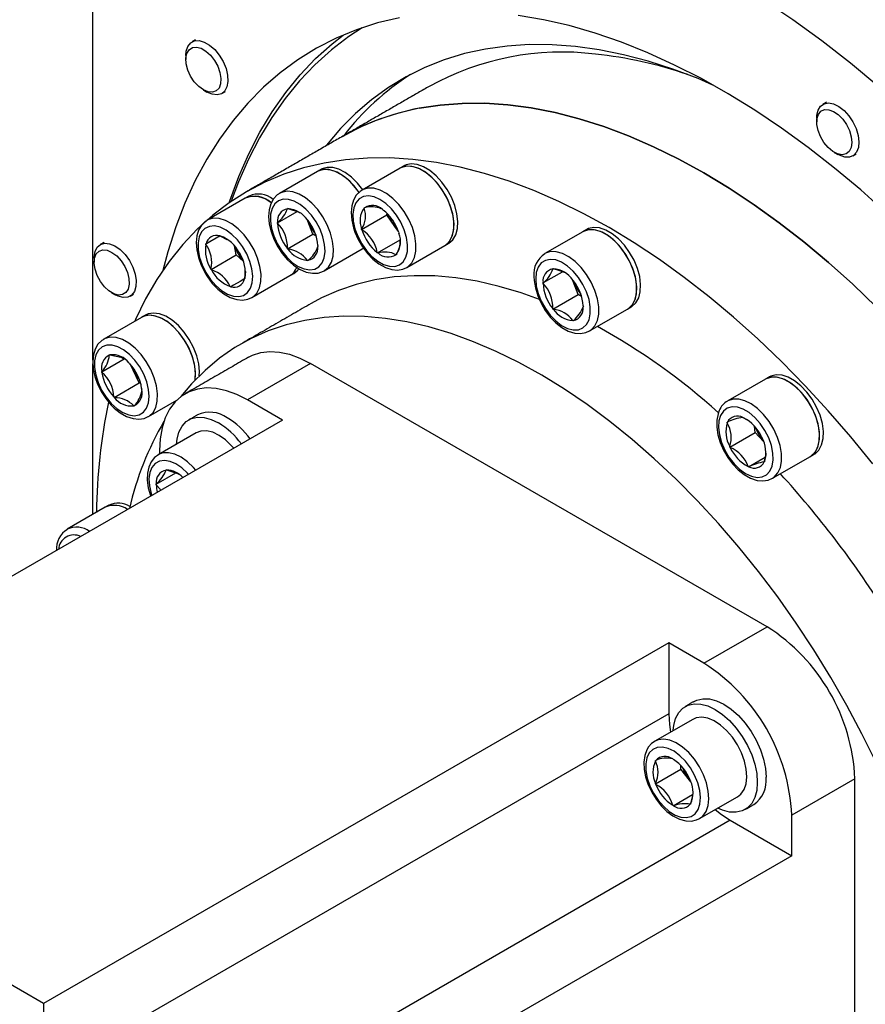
# Model space of a CAD drawing. Header units: millimetres. Extents: x 22 to 588, y 6 to 414.
# Tile 18 of 51: x 454.98 to 463.5, y 108.96 to 118.88. Entities that reach past the tile are written whole.
import ezdxf

# ---------------------------------------------------------------- set-up
doc = ezdxf.new("R2010")
doc.units = ezdxf.units.MM

msp = doc.modelspace()

# ---------------------------------------------------------------- linework, layer by layer
at = {"color": 7, "linetype": 'Continuous', "lineweight": 30}
for p, q in [((455.7209297, 115.4539109), (455.7209297, 120.2779468)), ((456.7550911, 118.679361), (456.7197341, 118.6589498)), ((456.6575928, 118.5215935), (456.6575928, 118.480776)), ((456.8343398, 118.1746071), (456.8696884, 118.1541893)), ((457.0197101, 118.1393178), (457.0550671, 118.1597289)), ((463.1066086, 118.0507536), (463.0712516, 118.0303425)), ((463.009106, 117.8929885), (463.0091103, 117.8521686)), ((463.1858573, 117.5459997), (463.2212058, 117.5255868)), ((463.3712275, 117.5107153), (463.4065845, 117.5311265)), ((457.98293, 117.3533171), (457.6010922, 117.1328869)), ((458.814226, 117.3865245), (458.4323882, 117.1660943)), ((457.254291, 117.0834317), (456.8724532, 116.8630014)), ((457.606036, 117.1356201), (457.6010922, 117.1328869)), ((457.6794853, 116.9787411), (457.6815842, 116.9817296)), ((457.6815842, 116.9817296), (457.6857905, 116.9793014)), ((458.4524543, 116.9843693), (458.4530022, 116.9888616)), ((458.4530022, 116.9888616), (458.4568839, 116.9884799)), ((458.6377066, 116.970584), (458.6415883, 116.9701974)), ((458.6415883, 116.9701974), (458.6449221, 116.9653186)), ((457.5795256, 116.8365118), (457.7767518, 116.9503681)), ((457.8851156, 116.8519405), (457.8778157, 116.8707506)), ((457.878705, 116.8696921), (457.8851156, 116.8519405)), ((457.8815078, 116.8663162), (457.8857098, 116.8638904)), ((457.8857098, 116.8638904), (457.887813, 116.8584761)), ((458.426357, 116.7705466), (458.6809155, 116.9175001)), ((458.6809155, 116.9175001), (458.6827531, 116.9325343)), ((458.761888, 116.7990069), (458.6809155, 116.9175001)), ((457.5795256, 116.8365118), (457.5816245, 116.8395052)), ((457.5816245, 116.8310999), (457.5795256, 116.8365118)), ((457.9361428, 116.7204131), (457.8851156, 116.8519405)), ((458.426357, 116.7705466), (458.4269049, 116.7750437)), ((458.4296908, 116.7656678), (458.426357, 116.7705466)), ((458.797245, 116.747272), (458.761888, 116.7990069)), ((456.8578409, 116.6236191), (457.0021981, 116.7069547)), ((456.9992099, 116.7052514), (457.0021812, 116.7069672)), ((457.0021812, 116.7069672), (457.00624, 116.7033685)), ((457.00624, 116.7033685), (457.0697637, 116.6684902)), ((457.6815842, 116.5734596), (457.9361428, 116.7204131)), ((457.9701511, 116.7007806), (457.9361428, 116.7204131)), ((458.588302, 116.533565), (458.8154778, 116.6647108)), ((458.8001953, 116.7380971), (458.8035291, 116.7332183)), ((458.8035291, 116.7332183), (458.8029812, 116.7287212)), ((460.6542942, 116.7469326), (460.2724564, 116.5265023)), ((455.8312491, 116.6371504), (455.7958921, 116.6167392)), ((456.8578409, 116.6236191), (456.8608123, 116.625335)), ((456.8589283, 116.6183045), (456.8578409, 116.6236191)), ((457.1652305, 116.5123877), (457.1464794, 116.6040332)), ((457.6815842, 116.5734596), (457.6794853, 116.5788715)), ((457.6857905, 116.5710314), (457.6815842, 116.5734596)), ((457.9856695, 116.606255), (457.9877727, 116.6008358)), ((457.9877727, 116.6008358), (457.9856695, 116.5978497)), ((458.0510561, 116.3534437), (458.4328939, 116.5738739)), ((458.8823522, 116.3866511), (459.26419, 116.6070814)), ((455.7337465, 116.4793853), (455.7337508, 116.4385654)), ((456.910672, 116.3654342), (457.1652305, 116.5123877)), ((457.2351943, 116.4503502), (457.1652305, 116.5123877)), ((457.1952897, 116.5357364), (457.1993484, 116.5321377)), ((457.1993484, 116.5321377), (457.2004358, 116.5268231)), ((457.8857098, 116.4556204), (457.8815078, 116.4580462)), ((457.887813, 116.4586065), (457.8857098, 116.4556204)), ((458.588302, 116.533565), (458.5849682, 116.5384439)), ((458.5921837, 116.5331785), (458.588302, 116.533565)), ((458.7768881, 116.5149009), (458.7730064, 116.5152826)), ((458.777436, 116.5193932), (458.7768881, 116.5149009)), ((456.910672, 116.3654342), (456.9095846, 116.3707488)), ((456.9147307, 116.3618354), (456.910672, 116.3654342)), ((460.3508495, 116.3723566), (460.3529484, 116.3753451)), ((460.3529484, 116.3753451), (460.3571505, 116.3729193)), ((457.2521795, 116.2739576), (457.2492081, 116.2722417)), ((457.2510921, 116.2792722), (457.2521795, 116.2739576)), ((457.3224172, 116.0835582), (457.704255, 116.3039885)), ((460.2508856, 116.2301297), (460.4478168, 116.3438156)), ((460.5564756, 116.2455583), (460.5491757, 116.2643684)), ((460.5500692, 116.2633075), (460.5564756, 116.2455583)), ((460.552872, 116.2599316), (460.557074, 116.2575059)), ((457.1078434, 116.1906022), (457.1037847, 116.1942009)), ((457.1108147, 116.192318), (457.1078434, 116.1906022)), ((460.2508856, 116.2301297), (460.2529887, 116.2331206)), ((460.2529887, 116.2247154), (460.2508856, 116.2301297)), ((460.607507, 116.1140286), (460.5564756, 116.2455583)), ((460.557074, 116.2575059), (460.559173, 116.252094)), ((455.9104978, 116.1323965), (455.9458464, 116.1119836)), ((456.0958681, 116.0971072), (456.131225, 116.1175183)), ((460.3529484, 115.9670751), (460.607507, 116.1140286)), ((460.641511, 116.0943984), (460.607507, 116.1140286)), ((460.3529484, 115.9670751), (460.3508495, 115.9724869)), ((460.3571505, 115.9646493), (460.3529484, 115.9670751)), ((460.6570337, 115.9998704), (460.6591368, 115.9944512)), ((460.6591368, 115.9944512), (460.6570337, 115.9914652)), ((460.7224161, 115.7470615), (461.1042539, 115.9674918)), ((456.2119784, 115.8837906), (455.8301406, 115.6633604)), ((460.557074, 115.8492358), (460.552872, 115.8516616)), ((460.559173, 115.8522244), (460.557074, 115.8492358)), ((455.8103189, 115.3352091), (456.0375242, 115.4663719)), ((455.8868239, 115.5043335), (455.8884339, 115.5078865)), ((455.8884339, 115.5078865), (455.8926022, 115.5061178)), ((455.7209297, 113.8980646), (455.7209297, 115.4161092)), ((456.0866463, 115.4235972), (456.0908104, 115.421826)), ((456.0908104, 115.421826), (456.0933687, 115.4164993)), ((456.1270104, 115.3527948), (456.0998551, 115.4093342)), ((457.9129578, 115.4200789), (457.2765657, 115.0526976)), ((462.5091517, 112.7667526), (457.9129578, 115.4200789)), ((455.8103189, 115.3352091), (455.811929, 115.338767)), ((455.8128773, 115.3298824), (455.8103189, 115.3352091)), ((456.189139, 115.2234246), (456.1270104, 115.3527948)), ((455.9345805, 115.0764711), (456.189139, 115.2234246)), ((456.2030517, 115.2175101), (456.189139, 115.2234246)), ((456.2125179, 115.1684122), (456.2150762, 115.1630856)), ((462.4943581, 115.2620295), (462.1125203, 115.0415992)), ((455.9345805, 115.0764711), (455.9320222, 115.0817978)), ((455.9387488, 115.0746975), (455.9345805, 115.0764711)), ((456.2150762, 115.1630856), (456.2134662, 115.1595277)), ((456.1369612, 114.9904081), (456.1327929, 114.9921769)), ((456.138567, 114.9939636), (456.1369612, 114.9904081)), ((456.2801046, 114.8839172), (456.5652617, 115.0485349)), ((457.6301229, 114.8485933), (457.2765657, 115.0526976)), ((462.2651004, 114.8754342), (462.2684342, 114.8764639)), ((462.2684342, 114.8764639), (462.2723159, 114.8723687)), ((457.6301229, 114.8485933), (451.3368693, 111.2155753)), ((462.1064933, 114.8264577), (462.1098272, 114.8274873)), ((462.1070413, 114.8213279), (462.1064933, 114.8264577)), ((462.3876929, 114.7243347), (462.3807513, 114.7892423)), ((456.7612909, 114.720425), (456.3794531, 114.4999948)), ((462.1331344, 114.5773812), (462.3876929, 114.7243347)), ((462.4735798, 114.6336712), (462.3876929, 114.7243347)), ((462.4531385, 114.6814912), (462.4570203, 114.6773911)), ((462.4570203, 114.6773911), (462.4575682, 114.6722663)), ((462.1331344, 114.5773812), (462.1325865, 114.582506)), ((462.1370161, 114.5732811), (462.1331344, 114.5773812)), ((456.392683, 114.5422771), (456.392683, 114.5076292)), ((462.3217204, 114.3783085), (462.4907925, 114.4759117)), ((462.5624843, 114.262156), (462.9443221, 114.4825863)), ((462.3217204, 114.3783085), (462.3178387, 114.3824037)), ((462.3250543, 114.3793381), (462.3217204, 114.3783085)), ((462.4836655, 114.4283122), (462.4803317, 114.4272826)), ((462.4831134, 114.4334444), (462.4836655, 114.4283122)), ((456.3578866, 114.2036197), (456.5551128, 114.317476)), ((456.4578463, 114.3458442), (456.4599494, 114.3488351)), ((456.4599494, 114.3488351), (456.4641514, 114.3464093)), ((456.3578866, 114.2036197), (456.3599897, 114.2066058)), ((456.3599897, 114.1982006), (456.3578866, 114.2036197)), ((455.8459667, 113.9702419), (455.4641289, 113.7498116)), ((461.8727596, 112.3993713), (462.5091517, 112.7667526)), ((461.5192065, 112.6034731), (455.2259529, 108.9704551)), ((461.8727596, 112.3993713), (461.5192065, 112.6034731)), ((461.5192065, 112.6034731), (461.5192065, 111.8889982)), ((461.5192065, 111.8889982), (455.2259529, 108.2559802)), ((461.7612938, 111.8339848), (461.379456, 111.6135545)), ((461.3852343, 111.4192471), (461.3888758, 111.4195736)), ((461.3852343, 111.4143948), (461.3852343, 111.4192471)), ((461.5583736, 111.4347306), (461.5620109, 111.4350546)), ((461.5620109, 111.4350546), (461.5656523, 111.4305287)), ((461.3852343, 111.1835353), (461.6397929, 111.3304888)), ((461.6397929, 111.3304888), (461.6397929, 111.3697847)), ((461.7281832, 111.2205329), (461.6397929, 111.3304888)), ((455.2259529, 108.9704551), (451.3368693, 111.2155753)), ((461.7281832, 111.2205329), (461.7403257, 111.2061352)), ((461.7407978, 111.2048406), (461.7281832, 111.2205329)), ((461.7351501, 111.2196737), (461.7387874, 111.2151453)), ((461.7387874, 111.2151453), (461.7387874, 111.2102929)), ((463.3930385, 111.2358206), (462.7566464, 110.8684392)), ((463.3930385, 105.9283055), (463.3930385, 111.2358206)), ((461.3852343, 111.1835353), (461.3852343, 111.1883876)), ((461.3888758, 111.1790045), (461.3852343, 111.1835353)), ((461.5620109, 110.963626), (461.759119, 111.0774141)), ((461.82942, 110.8341065), (462.2112578, 111.0545368)), ((461.5620109, 110.963626), (461.5583736, 110.9681495)), ((461.5656523, 110.9639476), (461.5620109, 110.963626)), ((461.7387874, 110.9794334), (461.7351501, 110.9791046)), ((461.7387874, 110.9842858), (461.7387874, 110.9794334)), ((462.1379265, 110.8173486), (455.8446728, 107.1843307)), ((461.8234393, 110.8308378), (461.82942, 110.8341065)), ((462.1379265, 110.8173486), (462.7566464, 110.4601692)), ((462.7566464, 110.4601692), (462.7566464, 110.8684392)), ((462.7566464, 110.4601692), (456.4633928, 106.8271512)), ((455.2259529, 108.9704551), (455.2259529, 108.2559802))]:
    msp.add_line(p, q, dxfattribs=at)
at = {"color": 7, "linetype": 'Continuous', "lineweight": 30, "flags": 128}
for points in [[(467.9659042, 111.9495571), (467.81552, 112.3270319), (467.6544347, 112.7029312), (467.4829476, 113.0765616), (467.3013748, 113.4472295), (467.1100534, 113.8142486), (466.9093417, 114.1769353), (466.6996105, 114.534613), (466.4812477, 114.8866297), (466.254662, 115.232316), (466.0202708, 115.5710419), (465.778508, 115.9021771), (465.5298248, 116.225106), (465.2746846, 116.5392298), (465.0135554, 116.8439624), (464.746926, 117.138739), (464.4752937, 117.4230147), (464.199156, 117.696259), (463.919027, 117.9579706), (463.6354335, 118.2076557), (463.3488939, 118.4448543), (463.0599394, 118.6691333), (462.7691135, 118.8800621), (462.4769515, 119.0772635)], [(458.8071833, 118.9030177), (458.587046, 118.8498912), (458.374411, 118.7808017), (458.1697332, 118.6959003), (457.9734596, 118.5953766), (457.7860115, 118.4794402), (457.6077977, 118.3483464), (457.4392061, 118.2023728), (457.2805991, 118.0418455), (457.1323181, 117.8671076), (456.9946875, 117.6785364), (456.8680068, 117.4765432), (456.7525455, 117.261561), (456.6485608, 117.0340549), (456.5562676, 116.7945284), (456.4758767, 116.5434829), (456.4254564, 116.3559079)], [(463.712499, 116.9346529), (463.4522675, 117.1672791), (463.188993, 117.3875915), (462.9232529, 117.5951109), (462.6556204, 117.7893846), (462.3866772, 117.9699943), (462.1170006, 118.1365481), (461.8471806, 118.2886859), (461.5777948, 118.4260793), (461.3094332, 118.5484315), (461.0426774, 118.6554747), (460.7780963, 118.746978), (460.5162717, 118.8227418), (460.2577682, 118.8826055), (460.0031464, 118.9264354)], [(458.4333955, 118.8018231), (458.2971811, 118.7117398), (458.1224108, 118.5777238), (457.9572921, 118.4289958), (457.8021874, 118.265882), (457.6574299, 118.0887354), (457.5233312, 117.8979403), (457.4001866, 117.6939057), (457.2882572, 117.4770793), (457.1877917, 117.2479308), (457.1146543, 117.0527369)], [(456.6575928, 118.5215935), (456.6613481, 118.5653259), (456.6777812, 118.614238), (456.7062724, 118.6496381), (456.7450349, 118.6692921), (456.7916324, 118.6719733), (456.8431359, 118.6575135), (456.8963084, 118.6268177), (456.947816, 118.5818104), (456.9944094, 118.5253312), (457.0331718, 118.4609231), (457.0616673, 118.3926252), (457.0780961, 118.3247424), (457.0814384, 118.261533), (457.0714707, 118.206971), (457.0488336, 118.1644779), (457.0149391, 118.136733), (456.9719198, 118.1254741), (456.9224773, 118.1314145), (456.8697221, 118.1541699), (456.8697221, 118.1541699)], [(457.0937073, 117.0383026), (457.1007332, 117.0593894), (457.1900677, 117.3018455), (457.2911527, 117.532403), (457.4037648, 117.7505581), (457.5276682, 117.9558436), (457.6625886, 118.1478093), (457.8082355, 118.3260438), (457.9642926, 118.4901554), (458.1304229, 118.6397984), (458.2424787, 118.7282782)], [(456.8343694, 118.1745901), (456.786676, 118.209691), (456.7425187, 118.257332), (456.7051766, 118.3139751), (456.6774145, 118.3754154), (456.6612891, 118.4371075), (456.6580059, 118.4944668), (456.6678008, 118.5432444), (456.689949, 118.5798193), (456.7228066, 118.6014804), (456.763942, 118.6066189), (456.8102993, 118.5948525), (456.8584394, 118.5670618), (456.9047967, 118.5253051), (456.9459321, 118.4726728), (456.9787897, 118.4130751), (457.0009421, 118.350926), (457.0107371, 118.2908394), (457.0074496, 118.2372733), (456.9913284, 118.1941968), (456.9635663, 118.1648099), (456.92622, 118.1512835), (456.8820627, 118.1546254), (456.8343694, 118.1745901)], [(461.9638136, 118.2247014), (461.813598, 118.2886173), (461.5609614, 118.3846333), (461.3107018, 118.4652408), (461.0634094, 118.53025), (460.8196573, 118.5795051), (460.5800188, 118.6128992), (460.3450501, 118.6303447), (460.1152992, 118.6318124), (459.8913056, 118.6172878), (459.6735918, 118.5868099), (459.4626637, 118.5404518), (459.2590185, 118.4783205), (459.0631284, 118.4005573), (458.8754485, 118.3073471), (458.6964255, 118.1989089), (458.5264684, 118.0754936), (458.3659816, 117.9373882), (458.2153361, 117.784914), (458.0748818, 117.6184337), (458.0698579, 117.6119797)], [(463.009106, 117.8929885), (463.0103873, 117.919134), (463.0227995, 117.9716716), (463.047683, 118.0115732), (463.0834699, 118.0363324), (463.1279138, 118.044389), (463.1782203, 118.0352341), (463.2312326, 118.009449), (463.2836127, 117.9686542), (463.3320773, 117.9154069), (463.3735751, 117.8530601), (463.4055014, 117.7855267), (463.4258541, 117.717048), (463.4333436, 117.6519312), (463.4275104, 117.5942669), (463.408713, 117.5476785), (463.3781396, 117.5150913), (463.3377039, 117.4985545), (463.2899516, 117.4991048), (463.2378833, 117.5167135), (463.2212058, 117.5255868)], [(463.6117428, 115.9866751), (463.3711728, 116.2173246), (463.126995, 116.4363175), (462.8797911, 116.643128), (462.6301637, 116.8372526), (462.3787114, 117.0182289), (462.1260411, 117.1856141), (461.8727596, 117.3390092), (461.6194781, 117.4780467), (461.3668077, 117.6023885), (461.1153554, 117.7117328), (460.8657281, 117.8058219), (460.6185241, 117.8844269), (460.3743464, 117.9473557), (460.1337764, 117.9944623), (459.8973916, 118.0256325), (459.6657736, 118.0407787), (459.4394661, 118.0398838), (459.2190212, 118.0229358), (459.0049742, 117.989981), (458.7978309, 117.9410973), (458.598097, 117.8764063), (458.4062529, 117.7960543), (458.2230574, 117.7004159)], [(459.0049742, 117.989981), (459.2190212, 118.0229358), (459.4394661, 118.0398838), (459.6657736, 118.0407787), (459.8973916, 118.0256325), (460.1337764, 117.9944623), (460.3743464, 117.9473557), (460.6185241, 117.8844269), (460.8657281, 117.8058219), (461.1153554, 117.7117328), (461.3668077, 117.6023885), (461.6194781, 117.4780467), (461.8727596, 117.3390092), (462.1260411, 117.1856141), (462.3787114, 117.0182289), (462.6301637, 116.8372526), (462.8797911, 116.643128), (463.126995, 116.4363175), (463.3711728, 116.2173246), (463.6117428, 115.9866751)], [(463.0225635, 117.7662875), (463.0103704, 117.8271015), (463.0111923, 117.8822126), (463.0249701, 117.9275277), (463.0506839, 117.9596837), (463.0864244, 117.976298), (463.1295407, 117.9761366), (463.1768336, 117.9592113), (463.224801, 117.9267848), (463.2698812, 117.8812489), (463.3087322, 117.825993), (463.3384752, 117.7651028), (463.3568976, 117.7031067), (463.362638, 117.6445967), (463.3552665, 117.5939139), (463.3353353, 117.5548181), (463.3043236, 117.530203), (463.2645244, 117.5218986), (463.218892, 117.530521), (463.1708109, 117.5554305), (463.1238508, 117.5947804), (463.0814932, 117.6456459), (463.0468738, 117.7042652), (463.0225635, 117.7662875)], [(463.5719013, 114.4079227), (463.3514607, 114.6793885), (463.1251532, 114.9415724), (462.8935309, 115.1938491), (462.6571503, 115.4356006), (462.4165804, 115.6662502), (462.1724026, 115.885243), (461.9251987, 116.0920536), (461.6755713, 116.2861781), (461.424119, 116.4671544), (461.1714487, 116.6345396), (460.9181672, 116.7879347), (460.6648857, 116.9269722), (460.4122153, 117.051314), (460.160763, 117.1606584), (459.9111357, 117.2547474), (459.6639317, 117.3333524), (459.419754, 117.3962812), (459.179184, 117.4433879), (458.9427992, 117.4745581), (458.7111812, 117.4897042), (458.4848737, 117.4888094), (458.2644288, 117.4718614), (458.0503818, 117.4389066), (457.8432385, 117.3900228), (457.6435045, 117.3253319), (457.4516605, 117.2449798), (457.2681658, 117.1491735), (457.0934671, 117.0381319), (456.9279817, 116.9121302), (456.7721058, 116.7714701), (456.6262229, 116.6164899), (456.4906744, 116.4475619), (456.3657975, 116.2650902), (456.251883, 116.069525), (456.1492133, 115.8613262), (456.1408682, 115.8427384)], [(458.4023754, 117.1421741), (458.36701, 117.1899668), (458.3082826, 117.2543366), (458.2454458, 117.3068039), (458.1810707, 117.3452225), (458.1177957, 117.3680207), (458.0582085, 117.3742546), (458.0047536, 117.3636809), (457.98293, 117.3533171)], [(458.4020256, 117.1426875), (458.3480439, 117.2125915), (458.2876686, 117.2732647), (458.2240268, 117.3212665), (458.1597276, 117.3546186), (458.0974008, 117.3719635), (458.0395964, 117.3725932), (457.988683, 117.3564739), (457.98293, 117.3533171)], [(458.4380274, 117.1693497), (458.386937, 117.235044), (458.3265617, 117.2957172), (458.2629199, 117.343719), (458.1986207, 117.3770711), (458.1362939, 117.394416), (458.0784895, 117.3950457), (458.0275761, 117.3789264), (458.0218231, 117.3757696)], [(459.26419, 116.6070814), (459.2670391, 116.6087705), (459.3070912, 116.6438577), (459.3361726, 116.6934013), (459.3530987, 116.7553593), (459.3571743, 116.8272033), (459.348235, 116.9059913), (459.3266389, 116.9884989), (459.2932755, 117.0713461), (459.2495144, 117.1511431), (459.1971428, 117.2246196), (459.1383015, 117.2887679), (459.0754058, 117.3409626), (459.0110265, 117.3790722), (458.947802, 117.4015298), (458.8883201, 117.4074156), (458.835017, 117.3964916), (458.814226, 117.3865245)], [(459.26419, 116.6070814), (459.2779973, 116.6160963), (459.3154447, 116.65496), (459.34158, 116.7078153), (459.3553409, 116.7725009), (459.3561544, 116.8463742), (459.343995, 116.926403), (459.319356, 117.0093142), (459.2832488, 117.0917109), (459.2371485, 117.1702253), (459.1829477, 117.241638), (459.1228589, 117.3030316), (459.0593478, 117.3518826), (458.9950107, 117.3862008), (458.9324858, 117.4045702), (458.8743274, 117.4062511), (458.8229167, 117.3911684), (458.814226, 117.3865245)], [(459.3030831, 116.6295339), (459.3059322, 116.631223), (459.3459843, 116.6663102), (459.3750657, 116.7158538), (459.3919918, 116.7778118), (459.3960674, 116.8496558), (459.3871281, 116.9284438), (459.3655321, 117.0109514), (459.3321686, 117.0937986), (459.2884075, 117.1735956), (459.2360359, 117.2470721), (459.1771946, 117.3112205), (459.1142989, 117.3634152), (459.0499196, 117.4015247), (458.9866951, 117.4239823), (458.9272133, 117.4298681), (458.8739101, 117.4189441), (458.8531191, 117.4089771)], [(457.9851722, 116.9695365), (457.9264448, 117.0339063), (457.863608, 117.0863736), (457.7992329, 117.1247922), (457.7359579, 117.1475904), (457.6763707, 117.1538243), (457.6229158, 117.1432507), (457.606036, 117.1356201)], [(458.4325778, 117.163892), (458.4122757, 117.1527139), (458.373606, 117.1136765), (458.3455572, 117.0646577), (458.3279904, 117.0060491), (458.3216052, 116.9385809), (458.3270927, 116.8645407), (458.3450768, 116.7844982)], [(458.8817115, 116.3862811), (458.8961595, 116.395666), (458.9336069, 116.4345298), (458.9597422, 116.487385), (458.9735031, 116.5520707), (458.9743166, 116.6259439), (458.9621572, 116.7059727), (458.9375182, 116.7888839), (458.901411, 116.8712807), (458.8553107, 116.949795), (458.8011099, 117.0212078), (458.7410211, 117.0826013), (458.67751, 117.1314523), (458.6131729, 117.1657705), (458.550648, 117.1841399), (458.4924896, 117.1858208), (458.4410789, 117.1707382), (458.4318571, 117.1657876)], [(457.6082445, 117.1346808), (457.5774689, 117.1167735), (457.5396505, 117.0768553), (457.5124447, 117.0270529), (457.4957503, 116.9676875), (457.4903134, 116.8995794), (457.4967619, 116.82515), (457.5148344, 116.747777), (457.5436207, 116.6704243), (457.5819744, 116.5956519), (457.6285761, 116.5258713), (457.6819804, 116.4634014), (457.7406657, 116.4103713), (457.8031863, 116.3687399), (457.8680798, 116.3404706), (457.9332431, 116.3276924), (457.9882784, 116.3305774), (458.0430651, 116.3490873), (458.048481, 116.3529592)], [(457.9215347, 116.9148606), (457.8669714, 116.97414), (457.8085095, 117.0214779), (457.7488885, 117.0546504), (457.6908903, 117.0721197), (457.6372289, 117.0730589), (457.5904164, 117.0574291), (457.5526402, 117.0259534), (457.525662, 116.9801162), (457.5107462, 116.9220544), (457.5085967, 116.8544813), (457.519302, 116.780558), (457.5423732, 116.70374), (457.5767229, 116.6276191), (457.6207495, 116.5557576), (457.672392, 116.4915162), (457.7292355, 116.4378949), (457.7886288, 116.3974024), (457.8477819, 116.3719319), (457.9039426, 116.3626729), (457.9544724, 116.3700632), (457.9970197, 116.3937523), (458.0295865, 116.4326351), (458.0506558, 116.4848912), (458.0592411, 116.5480822), (458.0549379, 116.619249), (458.0379485, 116.6950625), (458.0090695, 116.7719821), (457.9696495, 116.8464065), (457.9215347, 116.9148606)], [(458.3601653, 116.7770986), (458.3888083, 116.7001644), (458.428026, 116.6256475), (458.4759807, 116.5570376), (458.5304386, 116.4975368), (458.5888415, 116.4499312), (458.6484709, 116.4164375), (458.7065281, 116.3986372), (458.7603075, 116.3973476), (458.8072844, 116.4126391), (458.8452714, 116.4437937), (458.8724898, 116.489351), (458.8876627, 116.5471866), (458.8900861, 116.6145918), (458.8796421, 116.6884178), (458.8568196, 116.765209), (458.8226891, 116.8413835), (458.7788479, 116.9133666), (458.727336, 116.9778004), (458.6705727, 117.0316723), (458.6112088, 117.0724592), (458.552022, 117.0982558), (458.4957728, 117.1078579), (458.4450955, 117.1008156), (458.4023628, 117.0774574), (458.3695683, 117.0388764), (458.3482504, 116.9868709), (458.3393996, 116.9238818), (458.343433, 116.8528513), (458.3601653, 116.7770986)], [(457.6857905, 116.9793014), (457.7965861, 116.9440606), (457.8070807, 116.9364207)], [(458.0492986, 116.3524482), (458.0529654, 116.3545657), (458.0932283, 116.3893366), (458.1225541, 116.438593), (458.1397415, 116.5003223), (458.1440911, 116.5719887), (458.1354173, 116.6506672), (458.1140783, 116.7331286), (458.0809509, 116.816005), (458.0373879, 116.895897), (457.9851722, 116.9695365)], [(456.8728916, 116.8609671), (456.853327, 116.8503657), (456.8144297, 116.8115717), (456.7861449, 116.7627669), (456.7683337, 116.7043773), (456.7616871, 116.6370844), (456.7669049, 116.563161), (456.7838142, 116.4859388), (456.8115384, 116.4084643), (456.8504737, 116.3306696)], [(457.3216712, 116.0831274), (457.333544, 116.0906455), (457.3716489, 116.1285749), (457.3985302, 116.180615), (457.4130835, 116.244634), (457.4147146, 116.3180157), (457.403356, 116.3977574), (457.3794756, 116.480586), (457.3440428, 116.5631191), (457.29852, 116.6419669), (457.2447616, 116.7139175), (457.1849721, 116.7760094), (457.1215959, 116.8257122), (457.0572335, 116.8609843), (456.9945189, 116.880383), (456.9360149, 116.8831152), (456.8841195, 116.8690716), (456.8721287, 116.862814)], [(456.8600115, 116.336179), (456.906491, 116.2662061), (456.9599122, 116.2047682), (457.0177798, 116.1547412), (457.0773923, 116.1184636), (457.1359553, 116.0976361), (457.1907336, 116.0932245), (457.2391688, 116.1054353), (457.2789891, 116.1337015), (457.3083402, 116.1767039), (457.3258438, 116.232425), (457.3306822, 116.2982657), (457.3226322, 116.3711477), (457.3020687, 116.447652), (457.2699528, 116.524216), (457.2277849, 116.597253), (457.1775416, 116.6633441), (457.1215664, 116.7194038), (457.0624807, 116.7628091), (457.0030453, 116.7915284), (456.9460374, 116.8042306), (456.8941294, 116.800303), (456.8497403, 116.7799452), (456.8149523, 116.7440968), (456.791388, 116.6944442), (456.7801474, 116.6333068), (456.7817659, 116.5635342), (456.7961548, 116.4884043), (456.8226525, 116.4114187), (456.8600115, 116.336179)], [(458.3450768, 116.7844982), (458.3588251, 116.7432861), (458.3923824, 116.6669267), (458.4349044, 116.5942791), (458.4850001, 116.5277524), (458.5411439, 116.4696094), (458.6018691, 116.4218601), (458.66573, 116.3864486), (458.7311377, 116.3654115), (458.7885628, 116.360483), (458.8415456, 116.3690547), (458.8809487, 116.3875587)], [(458.761888, 116.7990069), (458.7811154, 116.7730727), (458.7932579, 116.7586798)], [(461.1042539, 115.9674918), (461.1099016, 115.9709187), (461.1493089, 116.0069622), (461.1776653, 116.0573379), (461.1938033, 116.1199992), (461.1970655, 116.1923663), (461.1873127, 116.2714876), (461.1649538, 116.3541144), (461.1308992, 116.436869), (461.0865396, 116.5163594), (461.0336959, 116.5893394), (460.9745301, 116.6528136), (460.9114658, 116.7041858), (460.8470823, 116.7413536), (460.784018, 116.762794), (460.7248522, 116.7676311), (460.6720085, 116.7556631), (460.6542942, 116.7469326)], [(461.1042539, 115.9674918), (461.1207081, 115.9784927), (461.1574896, 116.0182811), (461.1828789, 116.0719466), (461.195839, 116.1372892), (461.195839, 116.211637), (461.1828789, 116.2919431), (461.1574896, 116.3749224), (461.1207081, 116.4571779), (461.0740431, 116.5353418), (461.0194081, 116.606207), (460.9590327, 116.6668801), (460.895391, 116.7148819), (460.8310918, 116.748234), (460.7687608, 116.7655813), (460.7109606, 116.7662086), (460.6600472, 116.7500893), (460.6542942, 116.7469326)], [(461.143147, 115.9899443), (461.1487947, 115.9933712), (461.188202, 116.0294147), (461.2165584, 116.0797905), (461.2326965, 116.1424517), (461.2359586, 116.2148189), (461.2262058, 116.2939401), (461.2038469, 116.3765669), (461.1697923, 116.4593215), (461.1254327, 116.5388119), (461.072589, 116.6117919), (461.0134233, 116.6752662), (460.9503589, 116.7266383), (460.8859754, 116.7638061), (460.8229111, 116.7852465), (460.7637453, 116.7900836), (460.7109016, 116.7781156), (460.6931873, 116.7693851)], [(456.8608123, 116.625335), (456.8865219, 116.6401749), (456.9528947, 116.6785007), (456.9900893, 116.6999819), (456.9992099, 116.7052514)], [(455.7337465, 116.4793853), (455.7339826, 116.4907886), (455.7431242, 116.5460027), (455.7650069, 116.5893305), (455.7982523, 116.6180633), (455.8407785, 116.6303807), (455.8899048, 116.6255183), (455.9425463, 116.6037825), (455.9954026, 116.5665284), (456.0451443, 116.5161114), (456.0886483, 116.4556873), (456.1231792, 116.3890594), (456.1465749, 116.3204106), (456.1573561, 116.2540603), (456.1548526, 116.1941721), (456.1392161, 116.1445082), (456.1114329, 116.1081931), (456.0732478, 116.087505), (456.0270591, 116.0837458), (456.0270591, 116.0837458)], [(455.9781772, 116.1088662), (455.9316049, 116.1216668), (455.883469, 116.1504042), (455.8373393, 116.1929444), (455.7966423, 116.2461316), (455.7643873, 116.3060238), (455.7429725, 116.3681754), (455.7339826, 116.4279822), (455.7380877, 116.4810033), (455.7549801, 116.5233085), (455.7834124, 116.5517586), (455.8212687, 116.5642459), (455.8657463, 116.559843), (455.913545, 116.5388782), (455.9611204, 116.5029061), (456.0049404, 116.4545934), (456.0417641, 116.3975196), (456.0688519, 116.3359234), (456.0841934, 116.2743724), (456.086659, 116.2174316), (456.0760633, 116.1693206), (456.0531859, 116.1336096), (456.0197298, 116.1129462), (455.9781772, 116.1088662)], [(460.1792402, 116.2714897), (460.1856887, 116.1993084), (460.2047264, 116.1230619), (460.2354725, 116.0463103), (460.2764814, 115.972643), (460.3258354, 115.9055079), (460.3812332, 115.8480391), (460.4400828, 115.8029255), (460.4996279, 115.7722789), (460.5570867, 115.7575301), (460.6097702, 115.7593699), (460.6552214, 115.7777129), (460.6913075, 115.8117023), (460.716347, 115.859744), (460.7291681, 115.9195942), (460.7291681, 115.988452), (460.716347, 116.0631051), (460.6913075, 116.1400567), (460.6552214, 116.2157103), (460.6097702, 116.2865301), (460.5570867, 116.349197), (460.4996279, 116.4007887), (460.4400828, 116.4388914), (460.3812332, 116.4617241), (460.3258354, 116.4682163), (460.2764814, 116.4580641), (460.2354725, 116.4317446), (460.2047264, 116.3904918), (460.1856887, 116.3362258), (460.1792402, 116.2714897)], [(460.7219146, 115.7467719), (460.7388703, 115.7580624), (460.7756518, 115.7978508), (460.8010411, 115.8515163), (460.8140012, 115.916859), (460.8140012, 115.9912067), (460.8010411, 116.0715128), (460.7756518, 116.1544921), (460.7388703, 116.2367476), (460.6922053, 116.3149115), (460.6375703, 116.3857767), (460.5771949, 116.4464499), (460.5135532, 116.4944516), (460.449254, 116.5278037), (460.386923, 116.5451511), (460.3291228, 116.5457783), (460.2782094, 116.529659), (460.2717062, 116.526069)], [(457.743165, 116.3264507), (457.7838536, 116.3605817), (457.7930669, 116.3724141)], [(460.3571505, 116.3729193), (460.3894265, 116.3656638), (460.4644015, 116.3376128)], [(456.8504737, 116.3306696), (456.873979, 116.2926827), (456.9238724, 116.2260684), (456.9798982, 116.1677112), (457.0405307, 116.1197089), (457.104341, 116.0840005), (457.1697403, 116.0626129), (457.2272581, 116.0573438), (457.2803673, 116.0655943), (457.3209252, 116.0843125)], [(457.2492081, 116.2722417), (457.2400876, 116.2669723), (457.2028972, 116.2454886), (457.1365201, 116.2071653), (457.1108147, 116.192318)], [(457.2560528, 116.3534345), (457.2569632, 116.3450003), (457.2510921, 116.2792722)], [(460.2177708, 116.0635433), (460.0342002, 116.129213), (459.810843, 116.195867), (459.5907395, 116.246767), (459.3745262, 116.2817693), (459.1628394, 116.3007793), (458.956303, 116.3037288), (458.7555196, 116.2906154), (458.5610836, 116.2614756), (458.3735554, 116.2163997), (458.1934956, 116.1555166), (458.0214269, 116.0790015), (457.9184116, 116.0234793)], [(460.161665, 116.2959811), (460.1634183, 116.2564278), (460.1758221, 116.1799717), (460.1994201, 116.1022755), (460.2331797, 116.0259112), (460.2758576, 115.9533585), (460.3260798, 115.8869729), (460.3823332, 115.8290052), (460.4431258, 115.7814749), (460.5070331, 115.7463189), (460.5724492, 115.7255787), (460.62979, 115.7209324), (460.6826674, 115.7297888), (460.7211602, 115.7481224)], [(456.0270591, 116.0837458), (455.9757706, 116.0971519), (455.9458464, 116.1119836)], [(456.7506278, 115.2512115), (456.7551333, 115.3150446), (456.7478082, 115.3931392), (456.7277589, 115.4753622), (456.6958032, 115.5583555), (456.6532475, 115.6387172), (456.601841, 115.7131501), (456.5436825, 115.7786175), (456.4811577, 115.8324378), (456.4168205, 115.8724017), (456.3533052, 115.8968814), (456.2932207, 115.9048625), (456.2390156, 115.8960312), (456.2119784, 115.8837906)], [(456.7506278, 115.2512115), (456.7520734, 115.2611232), (456.7545179, 115.3340062), (456.7439644, 115.4134389), (456.7208426, 115.4961751), (456.6860967, 115.5788226), (456.6411513, 115.6580039), (456.587844, 115.7304728), (456.5283622, 115.7932632), (456.4651377, 115.8438031), (456.4007626, 115.8800219), (456.3378668, 115.900445), (456.2790256, 115.9042333), (456.2266539, 115.8912239), (456.2119784, 115.8837906)], [(456.7921298, 115.2936358), (456.7940264, 115.3374971), (456.7867013, 115.4155917), (456.766652, 115.4978147), (456.7346963, 115.580808), (456.6921406, 115.6611697), (456.6407341, 115.7356027), (456.5825756, 115.80107), (456.5200508, 115.8548903), (456.4557136, 115.8948542), (456.3921983, 115.9193339), (456.3321138, 115.927315), (456.2779087, 115.9184837), (456.2508715, 115.9062432)], [(463.6059012, 111.3976014), (463.4631583, 111.6879315), (463.3108775, 111.9745399), (463.1495056, 112.2565896), (462.9795147, 112.5332434), (462.8014022, 112.8036984), (462.6156947, 113.0671589), (462.4229319, 113.3228461), (462.2236784, 113.5700253), (462.0185244, 113.8079567), (461.8080684, 114.0359493), (461.5929298, 114.253329), (461.3737367, 114.4594657), (461.1511339, 114.6537486), (460.9257705, 114.8356131), (460.6983123, 115.004524), (460.4694255, 115.1599801), (460.2397799, 115.3015312), (460.0100543, 115.4287612), (459.7809145, 115.5412955), (459.553035, 115.6388081), (459.3270899, 115.7210069), (459.1037327, 115.7876609), (458.8836292, 115.8385609), (458.6674159, 115.8735632), (458.4557291, 115.8925732), (458.2491927, 115.8955227), (458.0484093, 115.8824093), (457.8539733, 115.8532695), (457.6664451, 115.8081936), (457.4863853, 115.7473105), (457.3143166, 115.6707954), (457.1507447, 115.5788723), (456.9961458, 115.4718212), (456.8509794, 115.349951), (456.7156712, 115.2136098), (456.6077373, 115.085416)], [(456.279249, 114.883428), (456.2885087, 114.8891451), (456.3272711, 114.9261303), (456.3548899, 114.9773455), (456.3702356, 115.0406929), (456.3726801, 115.1135759), (456.3621266, 115.1930086), (456.3390048, 115.2757448), (456.3042589, 115.3583923), (456.2593135, 115.4375736), (456.2060062, 115.5100425), (456.1465244, 115.5728329), (456.0832999, 115.6233728), (456.0189248, 115.6595916), (455.956029, 115.6800148), (455.8971878, 115.683803), (455.8448161, 115.6707936), (455.8300184, 115.6632898)], [(455.8308107, 115.6614891), (455.8119458, 115.6514232), (455.7728293, 115.6128676), (455.7443212, 115.5642697), (455.7262866, 115.5060772), (455.7193955, 115.4389545), (455.7243562, 115.3651455), (455.7410211, 115.2879573), (455.7685346, 115.2104585), (455.8057544, 115.1352261), (455.8514079, 115.0646984), (455.9060302, 114.9990918)], [(455.907164, 115.0158627), (455.9643994, 114.9634996), (456.0238981, 114.924494), (456.08287, 114.9006709), (456.1385586, 114.8931396), (456.1883635, 114.9022577), (456.2299583, 114.9275917), (456.2613914, 114.9679661), (456.281192, 115.0214851), (456.2884412, 115.0856518), (456.2827978, 115.1574609), (456.2645271, 115.2335565), (456.2344764, 115.3103836), (456.1940576, 115.3843479), (456.1451588, 115.4519892), (456.0900644, 115.5101442), (456.0313539, 115.5560975), (455.9717709, 115.5877004), (455.9141013, 115.6034663), (455.8610427, 115.6026705), (455.8150731, 115.5853422), (455.7783463, 115.5522921), (455.7525778, 115.5050704), (455.7389728, 115.445882), (455.7381635, 115.3774914), (455.7501922, 115.303101), (455.7744983, 115.2261882), (455.8099396, 115.1503472), (455.8548597, 115.0791332), (455.907164, 115.0158627)], [(455.8926022, 115.5061178), (456.0026645, 115.4842513), (456.0335497, 115.4670308)], [(457.2880085, 115.4819645), (457.3268384, 115.5017499), (457.4108582, 115.5292586), (457.5021988, 115.5402908), (457.5995285, 115.5346908), (457.7014312, 115.5125314), (457.806419, 115.4741409), (457.9129578, 115.4200789)], [(456.1077535, 115.4001656), (456.114164, 115.3824091), (456.1270104, 115.3527948)], [(462.9443221, 114.4825863), (462.9527262, 114.4878142), (462.9914887, 114.5247994), (463.0191075, 114.5760146), (463.0344532, 114.639362), (463.0369019, 114.7122426), (463.0263441, 114.7916777), (463.0032223, 114.8744139), (462.9684765, 114.9570614), (462.9235311, 115.0362427), (462.870228, 115.1087092), (462.8107419, 115.171502), (462.7475216, 115.2220395), (462.6831423, 115.2582607), (462.6202466, 115.2786839), (462.5614054, 115.2824721), (462.5090337, 115.2694627), (462.4943581, 115.2620295)], [(462.9443221, 114.4825863), (462.9633809, 114.4956364), (462.9994881, 114.5363446), (463.0241272, 114.5908082), (463.0362865, 114.6567981), (463.0354731, 114.7316105), (463.0217164, 114.8121818), (462.9955769, 114.8952146), (462.9581294, 114.9773143), (462.9109081, 115.0551083), (462.8558432, 115.1254234), (462.7951897, 115.1853714), (462.73143, 115.2325068), (462.6671771, 115.2648929), (462.6050568, 115.2812084), (462.5476191, 115.2807796), (462.4972073, 115.2636358), (462.4943581, 115.2620295)], [(462.9832152, 114.5050388), (462.9916193, 114.5102667), (463.0303818, 114.547252), (463.0580006, 114.5984672), (463.0733463, 114.6618145), (463.075795, 114.7346951), (463.0652372, 114.8141302), (463.0421154, 114.8968664), (463.0073696, 114.9795139), (462.9624242, 115.0586952), (462.9091211, 115.1311617), (462.849635, 115.1939545), (462.7864147, 115.244492), (462.7220354, 115.2807132), (462.6591397, 115.3011364), (462.6002985, 115.3049247), (462.5479268, 115.2919152), (462.5332513, 115.284482)], [(457.2765657, 115.0526976), (457.1700269, 115.1067595), (457.0650391, 115.14515), (456.9631364, 115.1673095), (456.8658067, 115.1729095), (456.774466, 115.1618773), (456.6904463, 115.1343686), (456.6149697, 115.0907876), (456.5491448, 115.0317646), (456.4939282, 114.9581588), (456.4501207, 114.8710555), (456.4183673, 114.771713), (456.3991273, 114.661584), (456.392683, 114.5422771)], [(455.9060302, 114.9990918), (455.9363675, 114.9691871), (455.9968904, 114.9209705), (456.0606459, 114.8849775), (456.1260368, 114.8632687), (456.1836389, 114.8576735), (456.2368661, 114.8656076), (456.2785199, 114.8845157)], [(462.0402975, 114.8963313), (462.0235694, 114.8398949), (462.0195318, 114.7735237), (462.0283826, 114.7003157), (462.0497047, 114.6236947), (462.0824949, 114.5472524), (462.1252318, 114.4745537), (462.175905, 114.4090029), (462.2321542, 114.3536611), (462.2913452, 114.3111196), (462.350709, 114.2833665), (462.4074724, 114.2717008), (462.4589801, 114.2766627), (462.5028254, 114.2980255), (462.536956, 114.3347888), (462.5597743, 114.385237), (462.5702183, 114.4470046), (462.5677948, 114.5172079), (462.552622, 114.5925617), (462.5254035, 114.6695447), (462.4874208, 114.7445556), (462.4404397, 114.814088), (462.3866645, 114.8748883), (462.328603, 114.9241219), (462.2689779, 114.9594724), (462.2105708, 114.9792998), (462.156117, 114.9826723), (462.1081581, 114.9694321), (462.0689405, 114.940195), (462.0402975, 114.8963313)], [(462.5626613, 114.2622582), (462.5815431, 114.2752061), (462.6176503, 114.3159144), (462.6422894, 114.370378), (462.6544487, 114.4363678), (462.6536353, 114.5111803), (462.6398786, 114.5917515), (462.6137391, 114.6747843), (462.5762916, 114.756884), (462.5290703, 114.834678), (462.4740054, 114.9049931), (462.4133519, 114.9649411), (462.3495922, 115.0120766), (462.2853393, 115.0444626), (462.223219, 115.0607781), (462.1657813, 115.0603493), (462.1153695, 115.0432056), (462.1114751, 115.0409907)], [(456.5628467, 114.6058625), (456.5684565, 114.6569783), (456.5875953, 114.7284149), (456.6188514, 114.7877704), (456.661268, 114.8332416), (456.7135638, 114.8634363), (456.7741415, 114.8774466), (456.8411676, 114.8748467), (456.9126023, 114.855714), (456.986275, 114.8206253)], [(462.0280581, 114.9455553), (462.0155784, 114.9120677), (462.0034022, 114.8479962), (462.0030565, 114.7768028), (462.014609, 114.7006533), (462.0374315, 114.6229668), (462.0704957, 114.5464199), (462.1125751, 114.4735119), (462.1623042, 114.4065982), (462.2181656, 114.3479564), (462.2786843, 114.2996108), (462.3424145, 114.2634912), (462.4078054, 114.2416365), (462.4654454, 114.2358976), (462.5187232, 114.2436955), (462.5622525, 114.2633167)], [(462.2723159, 114.8723687), (462.302885, 114.8561895), (462.3054012, 114.8543037)], [(457.138893, 114.5650146), (457.1166774, 114.5905908), (457.0555813, 114.6493098), (456.9916487, 114.6949876), (456.9274928, 114.7257554), (456.8657477, 114.7403407), (456.8089337, 114.7381647), (456.7612909, 114.720425)], [(456.3820283, 114.5004792), (456.3425072, 114.4722122), (456.3081575, 114.4290406), (456.2842855, 114.3761503), (456.2710978, 114.3138163), (456.2694414, 114.2433456), (456.2796958, 114.1675853), (456.3013171, 114.0899255), (456.3041494, 114.0831266)], [(456.7570552, 114.3445843), (456.7348396, 114.3701605), (456.6737435, 114.4288796), (456.6098109, 114.4745573), (456.545655, 114.5053251), (456.4839099, 114.5199104), (456.4270959, 114.5177344), (456.3812107, 114.5009902)], [(462.4941853, 114.5364386), (462.4946405, 114.4972067), (462.4831134, 114.4334444)], [(456.6831549, 114.3019215), (456.6732672, 114.3129394), (456.6164238, 114.3665558), (456.5570304, 114.4070531), (456.4978773, 114.4325237), (456.4417167, 114.4417827), (456.3911868, 114.4343874), (456.3486396, 114.4106984), (456.3160727, 114.3718156), (456.2950035, 114.3195595), (456.2864182, 114.2563733), (456.2907214, 114.1852066), (456.3077108, 114.1093931), (456.314252, 114.0889622)], [(456.4641514, 114.3464093), (456.5749513, 114.3111661), (456.5854416, 114.3035286)], [(456.4053987, 114.1392819), (456.3993085, 114.1513735), (456.3599897, 114.1982006)], [(461.7746881, 112.0149183), (461.8019529, 112.0280251), (461.8625305, 112.0420355), (461.9295567, 112.0394355), (462.0009914, 112.0203029), (462.074664, 111.9852142), (462.1483367, 111.9352422), (462.2197714, 111.8718981), (462.2867976, 111.7971114), (462.3473752, 111.7131595), (462.399671, 111.6225854), (462.4420876, 111.5281411), (462.4733437, 111.432698), (462.4924826, 111.3391641), (462.4989269, 111.2503694)], [(461.563271, 111.7261728), (461.5684551, 111.7705405), (461.5875982, 111.8419747), (461.6188501, 111.9013327), (461.6612709, 111.9468014), (461.7135625, 111.9769985), (461.7741402, 111.9910088), (461.8411663, 111.9884089), (461.912601, 111.9692762), (461.9862737, 111.9341875), (462.0599464, 111.8842156), (462.1313811, 111.8208714), (462.1984072, 111.7460847), (462.2589849, 111.6621328), (462.3112807, 111.5715587), (462.3536973, 111.4771144), (462.3849534, 111.3816713), (462.4040922, 111.2881374), (462.4105365, 111.1993427)], [(461.5192065, 111.8889982), (461.5255075, 111.783685), (461.537709, 111.7049119)], [(462.2112578, 111.0545368), (462.2443304, 111.0803177), (462.2765222, 111.1261189), (462.2968327, 111.1849453), (462.3044276, 111.2543879), (462.2989949, 111.331609), (462.2807621, 111.4134355), (462.2504712, 111.4965288), (462.2093654, 111.5774795), (462.1591263, 111.652976), (462.1018108, 111.7199279), (462.0397622, 111.7756001), (461.9755262, 111.8177006), (461.9117328, 111.8445116), (461.8509865, 111.8549382), (461.7957826, 111.8485524), (461.7612938, 111.8339848)], [(461.3824568, 111.6136667), (461.3465772, 111.589566), (461.3165223, 111.5554252)], [(461.82942, 110.8341065), (461.8624926, 110.8598875), (461.8946844, 110.9056886), (461.9149949, 110.964515), (461.9225898, 111.0339576), (461.9171571, 111.1111787), (461.8989243, 111.1930053), (461.8686334, 111.2760985), (461.8275276, 111.3570493), (461.7772885, 111.4325457), (461.719973, 111.4994976), (461.6579244, 111.5551698), (461.5936884, 111.5972703), (461.529895, 111.6240813), (461.4691487, 111.6345079), (461.4139448, 111.6281222), (461.3812894, 111.6145938)], [(461.3165223, 111.5554252), (461.2986647, 111.5252712), (461.2782572, 111.4682928), (461.2691324, 111.4028102), (461.2717708, 111.3300498), (461.2862187, 111.2532508), (461.3117049, 111.1756034), (461.347142, 111.0997357), (461.3912613, 111.0281128), (461.4426636, 110.9630657), (461.4998274, 110.9068063), (461.5612733, 110.8613275), (461.6255809, 110.8285733), (461.6909971, 110.8106266), (461.7475708, 110.8086765), (461.7994283, 110.8201123), (461.820881, 110.8317552)], [(461.3231857, 111.4964362), (461.2991283, 111.4473166), (461.2873609, 111.3866001), (461.2884399, 111.3171292), (461.3023062, 111.2421501), (461.3283192, 111.1651718), (461.3652609, 111.0897835), (461.4113991, 111.019526), (461.46458, 110.9576719), (461.522317, 110.9071217), (461.5819084, 110.8702333), (461.6405726, 110.8487341), (461.6955616, 110.8436265), (461.7443086, 110.8551512), (461.7845294, 110.8827726), (461.814344, 110.9251958), (461.8323618, 110.98044), (461.8377397, 111.0459157), (461.8302208, 111.118569), (461.8101631, 111.1949955), (461.7785024, 111.2716277), (461.736718, 111.3448764), (461.6867655, 111.4113253), (461.63098, 111.4678547), (461.5719659, 111.5118367), (461.5124925, 111.5412008), (461.4553287, 111.554582), (461.4031552, 111.5513528), (461.3584121, 111.5316666), (461.3231857, 111.4964362)], [(462.4105365, 111.1993427), (462.4040922, 111.1179884), (462.3849534, 111.0465469), (462.3536973, 110.9871914), (462.3112807, 110.9417202), (462.2589849, 110.9115255), (462.1984072, 110.8975152), (462.1313811, 110.9001151), (462.0599464, 110.9192526), (462.0128093, 110.9399766)], [(461.7604087, 111.0910649), (461.7560676, 111.0451602), (461.7387874, 110.9842858)], [(461.9876772, 110.9254712), (462.0498733, 110.8754519), (462.1379265, 110.8173486)]]:
    msp.add_lwpolyline(points, dxfattribs=at)
at = {"color": 7, "linetype": 'Continuous', "lineweight": 30}
for centre, radius, start, end in [((460.4449993, 115.7945031), 2.7619317, 83.00668571, 118.97742561), ((460.3392488, 114.3507484), 4.2084169, 70.96555806, 83.97089451), ((460.3456443, 116.1002136), 2.6476872, 122.58834389, 142.44523329), ((459.4760185, 115.517521), 2.516931, 100.78652259, 119.85541637), ((457.3503975, 116.8625607), 0.2408744, 46.5912466, 113.51506422), ((457.3480618, 116.8493159), 0.2521967, 48.29791231, 111.82765718), ((457.3877474, 116.8928375), 0.2330903, 50.54762334, 113.93460358), ((457.7054373, 116.8564927), 0.1249727, 101.98534668, 187.81239132), ((457.4083126, 117.0653242), 0.2846599, 307.50556843, 342.29216957), ((457.6658262, 116.7187114), 0.2613537, 34.38635719, 85.61901934), ((458.6264008, 116.8569161), 0.2156426, 143.76921166, 202.31305569), ((458.2324422, 116.9050011), 0.2338902, 326.24561567, 19.83665167), ((458.5360138, 116.8655423), 0.1462025, 45.9280583, 122.76770756), ((458.5262187, 116.7250843), 0.2723683, 68.66895126, 104.74765715), ((458.3575967, 116.6023088), 0.4629601, 17.05590413, 51.63807696), ((457.5462627, 116.580868), 0.4401396, 3.30661849, 39.10381337), ((459.1107199, 117.0381269), 0.4229209, 198.64758366, 214.43016239), ((458.0210597, 116.8564956), 0.4401683, 183.30753015, 219.10344759), ((457.347212, 116.595053), 0.3326671, 357.21193247, 45.19904528), ((458.2796035, 117.0050635), 0.4231635, 201.21404664, 221.35454665), ((458.8723275, 116.9014835), 0.4630045, 197.05776874, 231.63708967), ((458.2439946, 116.4721014), 0.3473677, 11.01035709, 57.68450131), ((456.9667376, 116.601691), 0.1085321, 72.59070091, 167.41702879), ((456.8770669, 116.3672736), 0.3600631, 27.89613087, 68.97647513), ((458.6034717, 116.6468455), 0.2156564, 323.77219491, 22.31250599), ((458.5627969, 116.6518954), 0.2522435, 328.31189928, 2.12698747), ((457.2146827, 116.5621404), 0.3601605, 171.02857175, 212.10053058), ((456.6201409, 116.4404818), 0.2977253, 346.4543959, 36.67470643), ((457.5495897, 116.7343018), 0.4215544, 198.60523785, 221.38973891), ((457.9014726, 116.7186371), 0.2613545, 214.38644595, 265.61893058), ((457.6560321, 116.2934757), 0.2791465, 36.12501352, 83.88036301), ((457.8618607, 116.5808522), 0.1249701, 281.98569585, 7.81719024), ((457.7144879, 116.6844221), 0.2846652, 307.50810149, 342.2947846), ((456.8953771, 116.3354406), 0.3601222, 351.02691654, 32.10262827), ((458.6591657, 116.2874973), 0.2546484, 63.44541444, 105.25035142), ((458.6938765, 116.6382202), 0.1462026, 225.92806488, 302.76770098), ((460.400052, 116.3212329), 0.2397207, 122.17903165, 186.04666049), ((457.2329812, 116.5303277), 0.3601014, 207.89822878, 248.97481974), ((456.8184721, 116.0628551), 0.3140939, 24.71934191, 72.1537066), ((457.6176155, 116.4492141), 0.1691062, 300.81969327, 338.57556439), ((457.6111735, 116.4546747), 0.1771178, 301.71065567, 337.66075177), ((460.3767945, 116.2501131), 0.1249664, 101.98265847, 187.81507953), ((460.1139146, 116.4348759), 0.2450445, 304.57930209, 345.21843591), ((460.3371818, 116.1123168), 0.2613664, 34.38709663, 85.6182799), ((457.1432816, 116.2958802), 0.1085321, 252.59372322, 347.42005059), ((460.6923934, 116.2500992), 0.4401373, 183.30622542, 219.10475233), ((460.0185587, 115.9886617), 0.3326842, 357.21324525, 45.19773249), ((460.9509183, 116.3986591), 0.4231134, 201.21345242, 221.35695156), ((460.2176261, 115.9744801), 0.4401406, 3.30704729, 39.10467612), ((460.5728416, 116.1122657), 0.2613681, 214.38727414, 265.6181024), ((460.3296511, 115.6910018), 0.2750257, 35.74387318, 84.26150336), ((460.5332273, 115.9744689), 0.1249676, 281.98284448, 7.81677786), ((460.3560612, 116.0989842), 0.319601, 309.45831511, 340.34130723), ((457.5770464, 109.9857036), 6.641482, 48.0222023, 60.96152422), ((455.9537675, 115.3743283), 0.1462286, 117.24532442, 194.07489566), ((455.6326, 115.5196103), 0.2546825, 314.75910092, 356.56111916), ((455.9160246, 115.2917905), 0.2156033, 37.68636255, 96.23671033), ((455.7543998, 115.1010467), 0.4630446, 8.36529711, 42.94198895), ((456.2709757, 115.3972358), 0.4630234, 188.36417099, 222.94197175), ((455.5890033, 115.0697124), 0.3432317, 2.01783774, 49.288305), ((456.5081895, 115.5351158), 0.4225381, 205.56215242, 221.35310073), ((455.9407951, 114.8101052), 0.2646002, 43.47997659, 90.44309629), ((456.1093706, 115.2065041), 0.2156033, 217.68636255, 276.23671033), ((456.0716402, 115.1239642), 0.1462168, 297.24027339, 14.07689276), ((455.9450785, 115.1857189), 0.2724113, 315.25777224, 351.32949322), ((461.4707081, 113.8528846), 5.7138852, 168.11000187, 179.33695184), ((462.1911145, 114.8837053), 0.1743927, 116.97007635, 159.22742864), ((456.8989565, 114.6267539), 0.3014111, 54.34140695, 114.34841444), ((456.6495048, 114.1774004), 0.8140926, 36.4166135, 58.51664428), ((462.2104472, 114.7770301), 0.1125625, 60.95240251, 153.36795243), ((462.3005795, 114.4851418), 0.3919016, 95.19413481, 119.12622013), ((462.0849072, 114.5137446), 0.4046397, 24.49148269, 62.40946106), ((459.1494825, 113.2523414), 3.1408524, 149.72504532, 166.99735373), ((456.5611145, 114.1263737), 0.8140926, 36.4166135, 58.51664428), ((462.4049539, 114.7324165), 0.3108974, 163.38238234, 208.82829538), ((461.8727036, 114.6754852), 0.2760149, 340.31414185, 31.89653586), ((462.7895475, 114.9128459), 0.4214336, 198.60305965, 221.39359148), ((462.1852228, 114.5223581), 0.3108769, 343.38080122, 28.82987649), ((462.505225, 114.7410065), 0.4046105, 204.49006196, 242.41088178), ((462.0070563, 114.2690797), 0.3307991, 20.03391229, 66.86703146), ((462.3797077, 114.4777526), 0.1125718, 240.95485826, 333.36298057), ((462.5609962, 113.8906142), 0.5426967, 98.5479168, 115.76992202), ((456.4838, 114.223598), 0.1249709, 101.98634028, 187.81466155), ((456.1736396, 114.4415783), 0.2998974, 308.41694286, 341.38405897), ((456.4563581, 114.1197196), 0.2268237, 41.28718037, 88.03101758), ((455.387166, 107.6828688), 9.82515, 32.37966873, 42.40214361), ((456.7038072, 114.2067226), 0.343923, 181.41987259, 194.34740704), ((455.9394097, 113.7672835), 0.2234361, 54.08208465, 114.7215586), ((455.9388586, 113.7614407), 0.2285318, 54.77126549, 113.98340795), ((455.9766833, 113.7896119), 0.2228767, 58.22483031, 114.33002751), ((455.5838001, 113.5509855), 0.230151, 121.0749492, 184.04571498), ((455.5326093, 113.5332047), 0.1582443, 64.88821328, 175.10579439), ((455.5575632, 113.5468282), 0.2234614, 54.08403479, 114.69945389), ((461.4793944, 111.1515971), 1.9154967, 2.5200813, 57.48007659), ((460.8430003, 110.7842146), 1.9154987, 2.52011219, 57.4800457), ((461.6209614, 111.3013912), 0.2614136, 154.38772992, 205.61227008), ((461.1578579, 111.3013912), 0.2539092, 333.57313435, 26.42686565), ((461.4817739, 111.336021), 0.1249443, 52.18816344, 138.03179176), ((461.4940991, 111.1981917), 0.245116, 74.79812373, 115.42183147), ((461.3239722, 111.0626981), 0.4401234, 20.89537907, 56.69340045), ((462.058576, 111.4859003), 0.4237678, 198.65361759, 218.77099815), ((461.5030594, 111.0972894), 0.2614144, 334.38781865, 25.61218135), ((462.2070907, 111.2169338), 0.2937453, 304.77741717, 6.53585909), ((461.8000357, 111.3359656), 0.4401014, 200.89445275, 236.69432677), ((461.2270717, 110.875383), 0.3440444, 15.64256011, 61.94621941), ((461.6778447, 110.6646314), 0.3196518, 79.6725013, 110.54745391), ((461.6422514, 111.0626637), 0.1249492, 232.19022895, 318.02972625)]:
    msp.add_arc(centre, radius, start, end, dxfattribs=at)
for points in [[(459.1069401, 118.2106704), (458.2230574, 117.7004159)], [(458.2230574, 117.7004159), (457.268465, 117.1493414)], [(458.0218231, 117.3757696), (457.98293, 117.3533171)], [(458.8531191, 117.4089771), (458.814226, 117.3865245)], [(457.2931842, 117.1058842), (457.254291, 117.0834317)], [(460.6931873, 116.7693851), (460.6542942, 116.7469326)], [(458.4328939, 116.5738739), (458.445007, 116.5808666)], [(459.26419, 116.6070814), (459.3030831, 116.6295339)], [(457.704255, 116.3039885), (457.7431481, 116.326441)], [(457.9184116, 116.0234793), (457.2113013, 115.6152732)], [(461.1042539, 115.9674918), (461.143147, 115.9899443)], [(456.2508715, 115.9062432), (456.2119784, 115.8837906)], [(457.2880085, 115.4819645), (456.6516164, 115.1145832)], [(462.5332513, 115.284482), (462.4943581, 115.2620295)], [(456.7746894, 114.9013561), (456.686299, 114.8503294)], [(462.9443221, 114.4825863), (462.9832152, 114.5050388)], [(455.8848599, 113.9926944), (455.8459667, 113.9702419)], [(461.7746881, 112.0149183), (461.6862977, 111.9638916)], [(462.2862497, 110.9246324), (462.37464, 110.9756591)]]:
    msp.add_open_spline(points, degree=1, dxfattribs=at)

doc.saveas('drawing.dxf')
